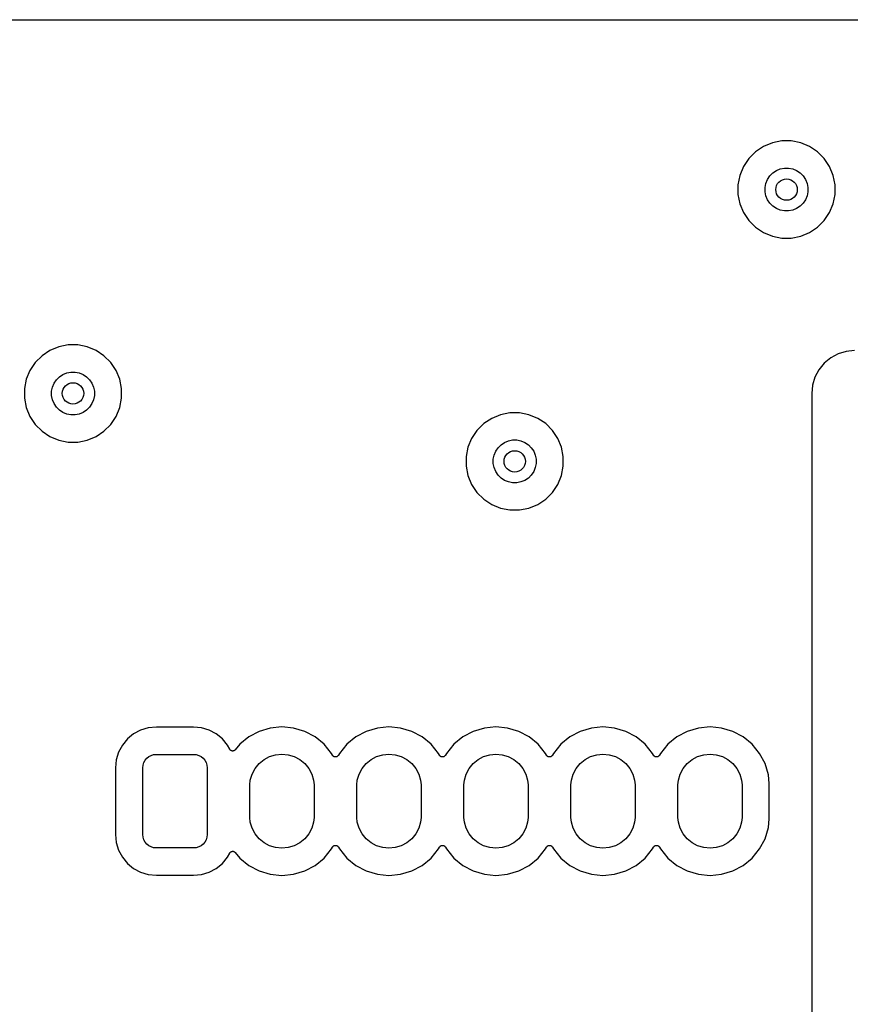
# Model space of a CAD drawing. Extents: x 1 to 139, y -76 to -1.
# Tile 15 of 26: x 9 to 24, y -19 to -1. Entities that reach past the tile are written whole.
import ezdxf

# ---------------------------------------------------------------- set-up
doc = ezdxf.new("R2010")
doc.units = 0
doc.header["$MEASUREMENT"] = 0
doc.layers.add('BLACK', color=7, linetype='CONTINUOUS')

msp = doc.modelspace()

# ---------------------------------------------------------------- linework, layer by layer
at = {"layer": 'BLACK', "linetype": 'CONTINUOUS'}
for p, q in [((6.16231, -0.635), (133.538, -0.635)), ((22.5951, -2.93689), (22.4299, -3.00534)), ((22.7706, -2.902), (22.5951, -2.93689)), ((22.9494, -2.902), (22.7706, -2.902)), ((23.1249, -2.93689), (22.9494, -2.902)), ((23.2901, -3.00534), (23.1249, -2.93689)), ((22.2812, -3.10471), (22.1547, -3.23118)), ((22.4299, -3.00534), (22.2812, -3.10471)), ((23.4388, -3.10471), (23.2901, -3.00534)), ((23.5653, -3.23118), (23.4388, -3.10471)), ((22.1547, -3.23118), (22.0553, -3.3799)), ((23.6647, -3.3799), (23.5653, -3.23118)), ((22.0553, -3.3799), (21.9869, -3.54514)), ((22.605, -3.4993), (22.6705, -3.45552)), ((22.6705, -3.45552), (22.7433, -3.42537)), ((22.7433, -3.42537), (22.8206, -3.41)), ((22.8206, -3.41), (22.8994, -3.41)), ((22.8994, -3.41), (22.9767, -3.42537)), ((22.9767, -3.42537), (23.0495, -3.45552)), ((23.0495, -3.45552), (23.115, -3.4993)), ((23.7331, -3.54514), (23.6647, -3.3799)), ((21.9869, -3.54514), (21.952, -3.72057)), ((22.4754, -3.69332), (22.5055, -3.62053)), ((22.5055, -3.62053), (22.5493, -3.55502)), ((22.5493, -3.55502), (22.605, -3.4993)), ((23.115, -3.4993), (23.1707, -3.55502)), ((23.1707, -3.55502), (23.2145, -3.62053)), ((23.2145, -3.62053), (23.2446, -3.69332)), ((23.768, -3.72057), (23.7331, -3.54514)), ((21.952, -3.72057), (21.952, -3.89943)), ((22.46, -3.7706), (22.4754, -3.69332)), ((22.46, -3.8494), (22.46, -3.7706)), ((22.4754, -3.92668), (22.46, -3.8494)), ((23.2446, -3.69332), (23.26, -3.7706)), ((23.26, -3.8494), (23.2446, -3.92668)), ((23.26, -3.7706), (23.26, -3.8494)), ((23.768, -3.89943), (23.768, -3.72057)), ((21.952, -3.89943), (21.9869, -4.07486)), ((22.5055, -3.99947), (22.4754, -3.92668)), ((22.5493, -4.06499), (22.5055, -3.99947)), ((23.2145, -3.99947), (23.1707, -4.06499)), ((23.2446, -3.92668), (23.2145, -3.99947)), ((23.7331, -4.07486), (23.768, -3.89943)), ((21.9869, -4.07486), (22.0553, -4.2401)), ((22.605, -4.1207), (22.5493, -4.06499)), ((22.6705, -4.16447), (22.605, -4.1207)), ((22.7433, -4.19463), (22.6705, -4.16447)), ((22.8206, -4.21), (22.7433, -4.19463)), ((22.8994, -4.21), (22.8206, -4.21)), ((22.9767, -4.19463), (22.8994, -4.21)), ((23.0495, -4.16447), (22.9767, -4.19463)), ((23.115, -4.1207), (23.0495, -4.16447)), ((23.1707, -4.06499), (23.115, -4.1207)), ((23.6647, -4.2401), (23.7331, -4.07486)), ((22.0553, -4.2401), (22.1547, -4.38882)), ((22.1547, -4.38882), (22.2812, -4.51529)), ((23.4388, -4.51529), (23.5653, -4.38882)), ((23.5653, -4.38882), (23.6153, -4.31404)), ((23.6153, -4.31401), (23.6647, -4.2401)), ((23.6153, -4.31404), (23.6153, -4.31401)), ((22.2812, -4.51529), (22.4299, -4.61466)), ((23.2901, -4.61466), (23.4388, -4.51529)), ((22.4299, -4.61466), (22.5951, -4.68311)), ((22.5951, -4.68311), (22.7706, -4.718)), ((22.7706, -4.718), (22.9494, -4.718)), ((22.9494, -4.718), (23.1249, -4.68311)), ((23.1249, -4.68311), (23.2901, -4.61466)), ((9.26014, -6.74689), (9.0949, -6.81534)), ((9.43557, -6.712), (9.26014, -6.74689)), ((9.61443, -6.712), (9.43557, -6.712)), ((9.78986, -6.74689), (9.61443, -6.712)), ((9.9551, -6.81534), (9.78986, -6.74689)), ((8.94618, -6.91471), (8.81971, -7.04118)), ((9.0949, -6.81534), (8.94618, -6.91471)), ((10.1038, -6.91471), (9.9551, -6.81534)), ((10.2303, -7.04118), (10.1038, -6.91471)), ((23.6857, -6.95508), (23.5645, -7.05453)), ((23.824, -6.88118), (23.6857, -6.95508)), ((23.974, -6.83567), (23.824, -6.88118)), ((24.1331, -6.82), (23.974, -6.83567)), ((8.81971, -7.04118), (8.72034, -7.1899)), ((10.3297, -7.1899), (10.2303, -7.04118)), ((23.4651, -7.17571), (23.3912, -7.31397)), ((23.5645, -7.05453), (23.4651, -7.17571)), ((8.65189, -7.35514), (8.617, -7.53057)), ((8.72034, -7.1899), (8.65189, -7.35514)), ((9.2143, -7.36501), (9.27001, -7.3093)), ((9.27001, -7.3093), (9.33553, -7.26552)), ((9.33553, -7.26552), (9.40832, -7.23537)), ((9.40832, -7.23537), (9.4856, -7.22)), ((9.4856, -7.22), (9.5644, -7.22)), ((9.5644, -7.22), (9.64168, -7.23537)), ((9.64168, -7.23537), (9.71447, -7.26552)), ((9.71447, -7.26552), (9.77998, -7.3093)), ((9.77998, -7.3093), (9.8357, -7.36501)), ((10.3981, -7.35514), (10.3297, -7.1899)), ((10.433, -7.53057), (10.3981, -7.35514)), ((23.3912, -7.31397), (23.3457, -7.46399)), ((8.617, -7.53057), (8.617, -7.70943)), ((9.125, -7.5806), (9.14037, -7.50332)), ((9.14037, -7.50332), (9.17052, -7.43053)), ((9.17052, -7.43053), (9.2143, -7.36501)), ((9.8357, -7.36501), (9.87947, -7.43053)), ((9.87947, -7.43053), (9.90963, -7.50332)), ((9.90963, -7.50332), (9.925, -7.5806)), ((10.433, -7.70943), (10.433, -7.53057)), ((23.3457, -7.46399), (23.33, -7.62312)), ((8.617, -7.70943), (8.65189, -7.88486)), ((9.125, -7.6594), (9.125, -7.5806)), ((9.14037, -7.73668), (9.125, -7.6594)), ((9.925, -7.6594), (9.90963, -7.73668)), ((9.925, -7.5806), (9.925, -7.6594)), ((10.3981, -7.88486), (10.433, -7.70943)), ((23.33, -7.62312), (23.33, -53.3369)), ((8.65189, -7.88486), (8.72034, -8.0501)), ((9.17052, -7.80947), (9.14037, -7.73668)), ((9.2143, -7.87498), (9.17052, -7.80947)), ((9.27001, -7.9307), (9.2143, -7.87498)), ((9.8357, -7.87498), (9.77998, -7.9307)), ((9.87947, -7.80947), (9.8357, -7.87498)), ((9.90963, -7.73668), (9.87947, -7.80947)), ((10.3297, -8.0501), (10.3981, -7.88486)), ((8.72034, -8.0501), (8.81971, -8.19882)), ((9.33553, -7.97447), (9.27001, -7.9307)), ((9.40832, -8.00463), (9.33553, -7.97447)), ((9.4856, -8.02), (9.40832, -8.00463)), ((9.5644, -8.02), (9.4856, -8.02)), ((9.64168, -8.00463), (9.5644, -8.02)), ((9.71447, -7.97447), (9.64168, -8.00463)), ((9.77998, -7.9307), (9.71447, -7.97447)), ((10.2303, -8.19882), (10.3297, -8.0501)), ((17.3499, -8.08534), (17.2012, -8.18471)), ((17.5151, -8.01689), (17.3499, -8.08534)), ((17.6906, -7.982), (17.5151, -8.01689)), ((17.8694, -7.982), (17.6906, -7.982)), ((18.0449, -8.01689), (17.8694, -7.982)), ((18.2101, -8.08534), (18.0449, -8.01689)), ((18.3588, -8.18471), (18.2101, -8.08534)), ((8.81971, -8.19882), (8.94618, -8.32529)), ((10.1038, -8.32529), (10.2303, -8.19882)), ((17.2012, -8.18471), (17.0747, -8.31118)), ((18.4853, -8.31118), (18.3588, -8.18471)), ((8.94618, -8.32529), (9.0949, -8.42466)), ((9.0949, -8.42466), (9.26014, -8.49311)), ((9.78986, -8.49311), (9.9551, -8.42466)), ((9.9551, -8.42466), (10.1038, -8.32529)), ((16.9753, -8.4599), (16.9069, -8.62514)), ((17.0747, -8.31118), (16.9753, -8.4599)), ((18.5847, -8.4599), (18.4853, -8.31118)), ((18.6531, -8.62514), (18.5847, -8.4599)), ((9.26014, -8.49311), (9.43557, -8.528)), ((9.43557, -8.528), (9.61443, -8.528)), ((9.61443, -8.528), (9.78986, -8.49311)), ((16.9069, -8.62514), (16.872, -8.80057)), ((17.4255, -8.70053), (17.4693, -8.63501)), ((17.4693, -8.63501), (17.525, -8.5793)), ((17.525, -8.5793), (17.5905, -8.53552)), ((17.5905, -8.53552), (17.6633, -8.50537)), ((17.6633, -8.50537), (17.7406, -8.49)), ((17.7406, -8.49), (17.8194, -8.49)), ((17.8194, -8.49), (17.8967, -8.50537)), ((17.8967, -8.50537), (17.9695, -8.53552)), ((17.9695, -8.53552), (18.035, -8.5793)), ((18.035, -8.5793), (18.0907, -8.63501)), ((18.0907, -8.63501), (18.1345, -8.70053)), ((18.688, -8.80057), (18.6531, -8.62514)), ((16.872, -8.80057), (16.872, -8.97943)), ((17.38, -8.8506), (17.3954, -8.77332)), ((17.3954, -8.77332), (17.4255, -8.70053)), ((18.1345, -8.70053), (18.1646, -8.77332)), ((18.1646, -8.77332), (18.18, -8.8506)), ((18.688, -8.97943), (18.688, -8.80057)), ((16.872, -8.97943), (16.9069, -9.15486)), ((17.38, -8.9294), (17.38, -8.8506)), ((17.3954, -9.00668), (17.38, -8.9294)), ((17.4255, -9.07947), (17.3954, -9.00668)), ((18.1646, -9.00668), (18.1345, -9.07947)), ((18.18, -8.9294), (18.1646, -9.00668)), ((18.18, -8.8506), (18.18, -8.9294)), ((18.6531, -9.15486), (18.688, -8.97943)), ((16.9069, -9.15486), (16.9753, -9.3201)), ((17.4693, -9.14499), (17.4255, -9.07947)), ((17.525, -9.2007), (17.4693, -9.14499)), ((17.5905, -9.24447), (17.525, -9.2007)), ((18.035, -9.2007), (17.9695, -9.24447)), ((18.0907, -9.14499), (18.035, -9.2007)), ((18.1345, -9.07947), (18.0907, -9.14499)), ((18.5847, -9.3201), (18.6531, -9.15486)), ((16.9753, -9.3201), (17.0747, -9.46882)), ((17.6633, -9.27463), (17.5905, -9.24447)), ((17.7406, -9.29), (17.6633, -9.27463)), ((17.8194, -9.29), (17.7406, -9.29)), ((17.8967, -9.27463), (17.8194, -9.29)), ((17.9695, -9.24447), (17.8967, -9.27463)), ((18.4853, -9.46882), (18.5847, -9.3201)), ((17.0747, -9.46882), (17.2012, -9.59529)), ((18.3588, -9.59529), (18.4853, -9.46882)), ((17.2012, -9.59529), (17.3499, -9.69466)), ((17.3499, -9.69466), (17.5151, -9.76311)), ((18.0449, -9.76311), (18.2101, -9.69466)), ((18.2101, -9.69466), (18.3588, -9.59529)), ((17.5151, -9.76311), (17.6906, -9.798)), ((17.6906, -9.798), (17.8694, -9.798)), ((17.8694, -9.798), (18.0449, -9.76311)), ((10.6575, -13.9827), (10.5423, -14.0773)), ((10.789, -13.9124), (10.6575, -13.9827)), ((10.9316, -13.8692), (10.789, -13.9124)), ((11.0831, -13.8542), (10.9316, -13.8692)), ((11.7769, -13.8542), (11.0831, -13.8542)), ((11.9284, -13.8692), (11.7769, -13.8542)), ((12.071, -13.9124), (11.9284, -13.8692)), ((12.2025, -13.9827), (12.071, -13.9124)), ((12.3177, -14.0773), (12.2025, -13.9827)), ((13.0039, -13.9364), (12.8114, -14.0393)), ((13.2128, -13.873), (13.0039, -13.9364)), ((13.43, -13.8516), (13.2128, -13.873)), ((13.6472, -13.873), (13.43, -13.8516)), ((13.8561, -13.9364), (13.6472, -13.873)), ((14.0486, -14.0393), (13.8561, -13.9364)), ((15.0039, -13.9364), (14.8114, -14.0393)), ((15.2128, -13.873), (15.0039, -13.9364)), ((15.43, -13.8516), (15.2128, -13.873)), ((15.6472, -13.873), (15.43, -13.8516)), ((15.8561, -13.9364), (15.6472, -13.873)), ((16.0486, -14.0393), (15.8561, -13.9364)), ((17.0039, -13.9364), (16.8114, -14.0393)), ((17.2128, -13.873), (17.0039, -13.9364)), ((17.43, -13.8516), (17.2128, -13.873)), ((17.6472, -13.873), (17.43, -13.8516)), ((17.8561, -13.9364), (17.6472, -13.873)), ((18.0486, -14.0393), (17.8561, -13.9364)), ((19.0039, -13.9364), (18.8114, -14.0393)), ((19.2128, -13.873), (19.0039, -13.9364)), ((19.43, -13.8516), (19.2128, -13.873)), ((19.6472, -13.873), (19.43, -13.8516)), ((19.8561, -13.9364), (19.6472, -13.873)), ((20.0486, -14.0393), (19.8561, -13.9364)), ((21.0039, -13.9364), (20.8114, -14.0393)), ((21.2128, -13.873), (21.0039, -13.9364)), ((21.43, -13.8516), (21.2128, -13.873)), ((21.6472, -13.873), (21.43, -13.8516)), ((21.8561, -13.9364), (21.6472, -13.873)), ((22.0486, -14.0393), (21.8561, -13.9364)), ((10.5423, -14.0773), (10.4477, -14.1925)), ((12.4123, -14.1925), (12.3177, -14.0773)), ((12.8114, -14.0393), (12.6427, -14.1777)), ((14.2173, -14.1777), (14.0486, -14.0393)), ((14.8114, -14.0393), (14.6427, -14.1777)), ((16.2173, -14.1777), (16.0486, -14.0393)), ((16.8114, -14.0393), (16.6427, -14.1777)), ((18.2173, -14.1777), (18.0486, -14.0393)), ((18.8114, -14.0393), (18.6427, -14.1777)), ((20.2173, -14.1777), (20.0486, -14.0393)), ((20.8114, -14.0393), (20.6427, -14.1777)), ((22.2173, -14.1777), (22.0486, -14.0393)), ((10.3774, -14.324), (10.3342, -14.4666)), ((10.4477, -14.1925), (10.3774, -14.324)), ((12.4536, -14.2698), (12.4123, -14.1925)), ((12.457, -14.2748), (12.4536, -14.2698)), ((12.4603, -14.2798), (12.457, -14.2748)), ((12.4604, -14.28), (12.4603, -14.2798)), ((12.4605, -14.2801), (12.4604, -14.28)), ((12.4648, -14.2844), (12.4605, -14.2801)), ((12.469, -14.2887), (12.4648, -14.2844)), ((12.4691, -14.2888), (12.469, -14.2887)), ((12.4692, -14.2889), (12.4691, -14.2888)), ((12.4742, -14.2922), (12.4692, -14.2889)), ((12.4792, -14.2956), (12.4742, -14.2922)), ((12.4794, -14.2957), (12.4792, -14.2956)), ((12.4795, -14.2958), (12.4794, -14.2957)), ((12.485, -14.2981), (12.4795, -14.2958)), ((12.4906, -14.3005), (12.485, -14.2981)), ((12.4908, -14.3005), (12.4906, -14.3005)), ((12.491, -14.3006), (12.4908, -14.3005)), ((12.4968, -14.3017), (12.491, -14.3006)), ((12.5028, -14.303), (12.4968, -14.3017)), ((12.5029, -14.303), (12.5028, -14.303)), ((12.5031, -14.303), (12.5029, -14.303)), ((12.5091, -14.3031), (12.5031, -14.303)), ((12.5152, -14.3031), (12.5091, -14.3031)), ((12.5153, -14.3031), (12.5152, -14.3031)), ((12.5155, -14.3031), (12.5153, -14.3031)), ((12.5214, -14.3019), (12.5155, -14.3031)), ((12.5274, -14.3008), (12.5214, -14.3019)), ((12.5275, -14.3008), (12.5274, -14.3008)), ((12.5277, -14.3007), (12.5275, -14.3008)), ((12.5332, -14.2985), (12.5277, -14.3007)), ((12.5389, -14.2962), (12.5332, -14.2985)), ((12.539, -14.2961), (12.5389, -14.2962)), ((12.5391, -14.2961), (12.539, -14.2961)), ((12.5442, -14.2927), (12.5391, -14.2961)), ((12.5492, -14.2895), (12.5442, -14.2927)), ((12.5494, -14.2894), (12.5492, -14.2895)), ((12.5495, -14.2893), (12.5494, -14.2894)), ((12.5538, -14.285), (12.5495, -14.2893)), ((12.5581, -14.2808), (12.5538, -14.285)), ((12.5583, -14.2806), (12.5581, -14.2808)), ((12.5587, -14.2801), (12.5583, -14.2806)), ((12.5583, -14.2806), (12.5583, -14.2806)), ((12.5583, -14.2806), (12.5583, -14.2806)), ((12.6427, -14.1777), (12.5587, -14.2801)), ((14.3557, -14.3464), (14.2173, -14.1777)), ((14.374, -14.3806), (14.3557, -14.3464)), ((14.5043, -14.3464), (14.486, -14.3806)), ((14.6427, -14.1777), (14.5043, -14.3464)), ((16.3557, -14.3464), (16.2173, -14.1777)), ((16.374, -14.3806), (16.3557, -14.3464)), ((16.5043, -14.3464), (16.486, -14.3806)), ((16.6427, -14.1777), (16.5043, -14.3464)), ((18.3557, -14.3464), (18.2173, -14.1777)), ((18.374, -14.3806), (18.3557, -14.3464)), ((18.5043, -14.3464), (18.486, -14.3806)), ((18.6427, -14.1777), (18.5043, -14.3464)), ((20.3557, -14.3464), (20.2173, -14.1777)), ((20.374, -14.3806), (20.3557, -14.3464)), ((20.5043, -14.3464), (20.486, -14.3806)), ((20.6427, -14.1777), (20.5043, -14.3464)), ((22.3557, -14.3464), (22.2173, -14.1777)), ((22.4586, -14.5389), (22.3557, -14.3464)), ((10.3342, -14.4666), (10.3192, -14.6181)), ((10.8348, -14.5662), (10.849, -14.5193)), ((10.849, -14.5193), (10.8721, -14.4761)), ((10.8721, -14.4761), (10.9032, -14.4382)), ((10.9032, -14.4382), (10.9411, -14.4071)), ((10.9411, -14.4071), (10.9843, -14.384)), ((10.9843, -14.384), (11.0312, -14.3698)), ((11.0312, -14.3698), (11.08, -14.365)), ((11.08, -14.365), (11.78, -14.365)), ((11.78, -14.365), (11.8288, -14.3698)), ((11.8288, -14.3698), (11.8757, -14.384)), ((11.8757, -14.384), (11.9189, -14.4071)), ((11.9189, -14.4071), (11.9568, -14.4382)), ((11.9568, -14.4382), (11.9879, -14.4761)), ((11.9879, -14.4761), (12.011, -14.5193)), ((12.011, -14.5193), (12.0252, -14.5662)), ((13.0037, -14.5387), (13.095, -14.4637)), ((13.095, -14.4637), (13.1993, -14.408)), ((13.1993, -14.408), (13.3124, -14.3737)), ((13.3124, -14.3737), (13.43, -14.3621)), ((13.43, -14.3621), (13.5476, -14.3737)), ((13.5476, -14.3737), (13.6607, -14.408)), ((13.6607, -14.408), (13.765, -14.4637)), ((13.765, -14.4637), (13.8563, -14.5387)), ((14.3774, -14.3857), (14.374, -14.3806)), ((14.3807, -14.3907), (14.3774, -14.3857)), ((14.3808, -14.3908), (14.3807, -14.3907)), ((14.3809, -14.3909), (14.3808, -14.3908)), ((14.3853, -14.3954), (14.3809, -14.3909)), ((14.3894, -14.3995), (14.3853, -14.3954)), ((14.3895, -14.3996), (14.3894, -14.3995)), ((14.3896, -14.3997), (14.3895, -14.3996)), ((14.3947, -14.4031), (14.3896, -14.3997)), ((14.3997, -14.4065), (14.3947, -14.4031)), ((14.3998, -14.4065), (14.3997, -14.4065)), ((14.3999, -14.4066), (14.3998, -14.4065)), ((14.4055, -14.409), (14.3999, -14.4066)), ((14.4111, -14.4113), (14.4055, -14.409)), ((14.4112, -14.4113), (14.4111, -14.4113)), ((14.4114, -14.4114), (14.4112, -14.4113)), ((14.4173, -14.4126), (14.4114, -14.4114)), ((14.4232, -14.4138), (14.4173, -14.4126)), ((14.4234, -14.4138), (14.4232, -14.4138)), ((14.4235, -14.4139), (14.4234, -14.4138)), ((14.4296, -14.4139), (14.4235, -14.4139)), ((14.4356, -14.414), (14.4296, -14.4139)), ((14.4358, -14.4139), (14.4356, -14.414)), ((14.4359, -14.4139), (14.4358, -14.4139)), ((14.4418, -14.4128), (14.4359, -14.4139)), ((14.4478, -14.4117), (14.4418, -14.4128)), ((14.4479, -14.4116), (14.4478, -14.4117)), ((14.4481, -14.4116), (14.4479, -14.4116)), ((14.4537, -14.4093), (14.4481, -14.4116)), ((14.4593, -14.407), (14.4537, -14.4093)), ((14.4594, -14.407), (14.4593, -14.407)), ((14.4595, -14.4069), (14.4594, -14.407)), ((14.4646, -14.4036), (14.4595, -14.4069)), ((14.4697, -14.4003), (14.4646, -14.4036)), ((14.4698, -14.4002), (14.4697, -14.4003)), ((14.4699, -14.4001), (14.4698, -14.4002)), ((14.4743, -14.3958), (14.4699, -14.4001)), ((14.4786, -14.3916), (14.4743, -14.3958)), ((14.4787, -14.3914), (14.4786, -14.3915)), ((14.4786, -14.3915), (14.4786, -14.3916)), ((14.4822, -14.3863), (14.4787, -14.3914)), ((14.4856, -14.3814), (14.4822, -14.3863)), ((14.4857, -14.3812), (14.4856, -14.3814)), ((14.486, -14.3806), (14.4857, -14.3812)), ((14.4857, -14.3812), (14.4857, -14.3812)), ((14.4857, -14.3812), (14.4857, -14.3812)), ((15.0037, -14.5387), (15.095, -14.4637)), ((15.095, -14.4637), (15.1993, -14.408)), ((15.1993, -14.408), (15.3124, -14.3737)), ((15.3124, -14.3737), (15.43, -14.3621)), ((15.43, -14.3621), (15.5476, -14.3737)), ((15.5476, -14.3737), (15.6607, -14.408)), ((15.6607, -14.408), (15.765, -14.4637)), ((15.765, -14.4637), (15.8563, -14.5387)), ((16.3774, -14.3857), (16.374, -14.3806)), ((16.3807, -14.3907), (16.3774, -14.3857)), ((16.3808, -14.3908), (16.3807, -14.3907)), ((16.3809, -14.3909), (16.3808, -14.3908)), ((16.3853, -14.3954), (16.3809, -14.3909)), ((16.3894, -14.3995), (16.3853, -14.3954)), ((16.3895, -14.3996), (16.3894, -14.3995)), ((16.3896, -14.3997), (16.3895, -14.3996)), ((16.3947, -14.4031), (16.3896, -14.3997)), ((16.3997, -14.4065), (16.3947, -14.4031)), ((16.3998, -14.4065), (16.3997, -14.4065)), ((16.3999, -14.4066), (16.3998, -14.4065)), ((16.4055, -14.409), (16.3999, -14.4066)), ((16.4111, -14.4113), (16.4055, -14.409)), ((16.4112, -14.4113), (16.4111, -14.4113)), ((16.4114, -14.4114), (16.4112, -14.4113)), ((16.4173, -14.4126), (16.4114, -14.4114)), ((16.4232, -14.4138), (16.4173, -14.4126)), ((16.4234, -14.4138), (16.4232, -14.4138)), ((16.4235, -14.4139), (16.4234, -14.4138)), ((16.4296, -14.4139), (16.4235, -14.4139)), ((16.4356, -14.414), (16.4296, -14.4139)), ((16.4358, -14.4139), (16.4356, -14.414)), ((16.4359, -14.4139), (16.4358, -14.4139)), ((16.4418, -14.4128), (16.4359, -14.4139)), ((16.4478, -14.4117), (16.4418, -14.4128)), ((16.4479, -14.4116), (16.4478, -14.4117)), ((16.4481, -14.4116), (16.4479, -14.4116)), ((16.4537, -14.4093), (16.4481, -14.4116)), ((16.4593, -14.407), (16.4537, -14.4093)), ((16.4594, -14.407), (16.4593, -14.407)), ((16.4595, -14.4069), (16.4594, -14.407)), ((16.4646, -14.4036), (16.4595, -14.4069)), ((16.4697, -14.4003), (16.4646, -14.4036)), ((16.4698, -14.4002), (16.4697, -14.4003)), ((16.4699, -14.4001), (16.4698, -14.4002)), ((16.4743, -14.3958), (16.4699, -14.4001)), ((16.4786, -14.3916), (16.4743, -14.3958)), ((16.4787, -14.3914), (16.4786, -14.3915)), ((16.4786, -14.3915), (16.4786, -14.3916)), ((16.4822, -14.3863), (16.4787, -14.3914)), ((16.4856, -14.3814), (16.4822, -14.3863)), ((16.4857, -14.3812), (16.4856, -14.3814)), ((16.486, -14.3806), (16.4857, -14.3812)), ((16.4857, -14.3812), (16.4857, -14.3812)), ((16.4857, -14.3812), (16.4857, -14.3812)), ((17.0037, -14.5387), (17.095, -14.4637)), ((17.095, -14.4637), (17.1993, -14.408)), ((17.1993, -14.408), (17.3124, -14.3737)), ((17.3124, -14.3737), (17.43, -14.3621)), ((17.43, -14.3621), (17.5476, -14.3737)), ((17.5476, -14.3737), (17.6607, -14.408)), ((17.6607, -14.408), (17.765, -14.4637)), ((17.765, -14.4637), (17.8563, -14.5387)), ((18.3774, -14.3857), (18.374, -14.3806)), ((18.3807, -14.3907), (18.3774, -14.3857)), ((18.3808, -14.3908), (18.3807, -14.3907)), ((18.3809, -14.3909), (18.3808, -14.3908)), ((18.3853, -14.3954), (18.3809, -14.3909)), ((18.3894, -14.3995), (18.3853, -14.3954)), ((18.3895, -14.3996), (18.3894, -14.3995)), ((18.3896, -14.3997), (18.3895, -14.3996)), ((18.3947, -14.4031), (18.3896, -14.3997)), ((18.3997, -14.4065), (18.3947, -14.4031)), ((18.3998, -14.4065), (18.3997, -14.4065)), ((18.3999, -14.4066), (18.3998, -14.4065)), ((18.4055, -14.409), (18.3999, -14.4066)), ((18.4111, -14.4113), (18.4055, -14.409)), ((18.4112, -14.4113), (18.4111, -14.4113)), ((18.4114, -14.4114), (18.4112, -14.4113)), ((18.4173, -14.4126), (18.4114, -14.4114)), ((18.4232, -14.4138), (18.4173, -14.4126)), ((18.4234, -14.4138), (18.4232, -14.4138)), ((18.4235, -14.4139), (18.4234, -14.4138)), ((18.4296, -14.4139), (18.4235, -14.4139)), ((18.4356, -14.414), (18.4296, -14.4139)), ((18.4358, -14.4139), (18.4356, -14.414)), ((18.4359, -14.4139), (18.4358, -14.4139)), ((18.4418, -14.4128), (18.4359, -14.4139)), ((18.4478, -14.4117), (18.4418, -14.4128)), ((18.4479, -14.4116), (18.4478, -14.4117)), ((18.4481, -14.4116), (18.4479, -14.4116)), ((18.4537, -14.4093), (18.4481, -14.4116)), ((18.4593, -14.407), (18.4537, -14.4093)), ((18.4594, -14.407), (18.4593, -14.407)), ((18.4595, -14.4069), (18.4594, -14.407)), ((18.4646, -14.4036), (18.4595, -14.4069)), ((18.4697, -14.4003), (18.4646, -14.4036)), ((18.4698, -14.4002), (18.4697, -14.4003)), ((18.4699, -14.4001), (18.4698, -14.4002)), ((18.4743, -14.3958), (18.4699, -14.4001)), ((18.4786, -14.3916), (18.4743, -14.3958)), ((18.4787, -14.3914), (18.4786, -14.3915)), ((18.4786, -14.3915), (18.4786, -14.3916)), ((18.4822, -14.3863), (18.4787, -14.3914)), ((18.4856, -14.3814), (18.4822, -14.3863)), ((18.4857, -14.3812), (18.4856, -14.3814)), ((18.486, -14.3806), (18.4857, -14.3812)), ((18.4857, -14.3812), (18.4857, -14.3812)), ((18.4857, -14.3812), (18.4857, -14.3812)), ((19.0037, -14.5387), (19.095, -14.4637)), ((19.095, -14.4637), (19.1993, -14.408)), ((19.1993, -14.408), (19.3124, -14.3737)), ((19.3124, -14.3737), (19.43, -14.3621)), ((19.43, -14.3621), (19.5476, -14.3737)), ((19.5476, -14.3737), (19.6607, -14.408)), ((19.6607, -14.408), (19.765, -14.4637)), ((19.765, -14.4637), (19.8563, -14.5387)), ((20.3774, -14.3857), (20.374, -14.3806)), ((20.3807, -14.3907), (20.3774, -14.3857)), ((20.3808, -14.3908), (20.3807, -14.3907)), ((20.3809, -14.3909), (20.3808, -14.3908)), ((20.3853, -14.3954), (20.3809, -14.3909)), ((20.3894, -14.3995), (20.3853, -14.3954)), ((20.3895, -14.3996), (20.3894, -14.3995)), ((20.3896, -14.3997), (20.3895, -14.3996)), ((20.3947, -14.4031), (20.3896, -14.3997)), ((20.3997, -14.4065), (20.3947, -14.4031)), ((20.3998, -14.4065), (20.3997, -14.4065)), ((20.3999, -14.4066), (20.3998, -14.4065)), ((20.4055, -14.409), (20.3999, -14.4066)), ((20.4111, -14.4113), (20.4055, -14.409)), ((20.4112, -14.4113), (20.4111, -14.4113)), ((20.4114, -14.4114), (20.4112, -14.4113)), ((20.4173, -14.4126), (20.4114, -14.4114)), ((20.4232, -14.4138), (20.4173, -14.4126)), ((20.4234, -14.4138), (20.4232, -14.4138)), ((20.4235, -14.4139), (20.4234, -14.4138)), ((20.4296, -14.4139), (20.4235, -14.4139)), ((20.4356, -14.414), (20.4296, -14.4139)), ((20.4358, -14.4139), (20.4356, -14.414)), ((20.4359, -14.4139), (20.4358, -14.4139)), ((20.4418, -14.4128), (20.4359, -14.4139)), ((20.4478, -14.4117), (20.4418, -14.4128)), ((20.4479, -14.4116), (20.4478, -14.4117)), ((20.4481, -14.4116), (20.4479, -14.4116)), ((20.4537, -14.4093), (20.4481, -14.4116)), ((20.4593, -14.407), (20.4537, -14.4093)), ((20.4594, -14.407), (20.4593, -14.407)), ((20.4595, -14.4069), (20.4594, -14.407)), ((20.4646, -14.4036), (20.4595, -14.4069)), ((20.4697, -14.4003), (20.4646, -14.4036)), ((20.4698, -14.4002), (20.4697, -14.4003)), ((20.4699, -14.4001), (20.4698, -14.4002)), ((20.4743, -14.3958), (20.4699, -14.4001)), ((20.4786, -14.3916), (20.4743, -14.3958)), ((20.4787, -14.3914), (20.4786, -14.3915)), ((20.4786, -14.3915), (20.4786, -14.3916)), ((20.4822, -14.3863), (20.4787, -14.3914)), ((20.4856, -14.3814), (20.4822, -14.3863)), ((20.4857, -14.3812), (20.4856, -14.3814)), ((20.486, -14.3806), (20.4857, -14.3812)), ((20.4857, -14.3812), (20.4857, -14.3812)), ((20.4857, -14.3812), (20.4857, -14.3812)), ((21.0037, -14.5387), (21.095, -14.4637)), ((21.095, -14.4637), (21.1993, -14.408)), ((21.1993, -14.408), (21.3124, -14.3737)), ((21.3124, -14.3737), (21.43, -14.3621)), ((21.43, -14.3621), (21.5476, -14.3737)), ((21.5476, -14.3737), (21.6607, -14.408)), ((21.6607, -14.408), (21.765, -14.4637)), ((21.765, -14.4637), (21.8563, -14.5387)), ((10.3192, -14.6181), (10.3192, -15.8619)), ((10.83, -14.615), (10.8348, -14.5662)), ((10.83, -15.865), (10.83, -14.615)), ((12.0252, -14.5662), (12.03, -14.615)), ((12.03, -14.615), (12.03, -15.865)), ((12.873, -14.7343), (12.9287, -14.63)), ((12.9287, -14.63), (13.0037, -14.5387)), ((13.8563, -14.5387), (13.9313, -14.63)), ((13.9313, -14.63), (13.987, -14.7343)), ((14.873, -14.7343), (14.9287, -14.63)), ((14.9287, -14.63), (15.0037, -14.5387)), ((15.8563, -14.5387), (15.9313, -14.63)), ((15.9313, -14.63), (15.987, -14.7343)), ((16.873, -14.7343), (16.9287, -14.63)), ((16.9287, -14.63), (17.0037, -14.5387)), ((17.8563, -14.5387), (17.9313, -14.63)), ((17.9313, -14.63), (17.987, -14.7343)), ((18.873, -14.7343), (18.9287, -14.63)), ((18.9287, -14.63), (19.0037, -14.5387)), ((19.8563, -14.5387), (19.9313, -14.63)), ((19.9313, -14.63), (19.987, -14.7343)), ((20.873, -14.7343), (20.9287, -14.63)), ((20.9287, -14.63), (21.0037, -14.5387)), ((21.8563, -14.5387), (21.9313, -14.63)), ((21.9313, -14.63), (21.987, -14.7343)), ((22.522, -14.7478), (22.4586, -14.5389)), ((12.83, -14.9355), (12.8387, -14.8474)), ((12.8387, -14.8474), (12.873, -14.7343)), ((13.987, -14.7343), (14.0213, -14.8474)), ((14.0213, -14.8474), (14.03, -14.9355)), ((14.83, -14.9355), (14.8387, -14.8474)), ((14.8387, -14.8474), (14.873, -14.7343)), ((15.987, -14.7343), (16.0213, -14.8474)), ((16.0213, -14.8474), (16.03, -14.9355)), ((16.83, -14.9355), (16.8387, -14.8474)), ((16.8387, -14.8474), (16.873, -14.7343)), ((17.987, -14.7343), (18.0213, -14.8474)), ((18.0213, -14.8474), (18.03, -14.9355)), ((18.83, -14.9355), (18.8387, -14.8474)), ((18.8387, -14.8474), (18.873, -14.7343)), ((19.987, -14.7343), (20.0213, -14.8474)), ((20.0213, -14.8474), (20.03, -14.9355)), ((20.83, -14.9355), (20.8387, -14.8474)), ((20.8387, -14.8474), (20.873, -14.7343)), ((21.987, -14.7343), (22.0213, -14.8474)), ((22.0213, -14.8474), (22.03, -14.9355)), ((22.538, -14.9106), (22.522, -14.7478)), ((12.83, -15.5445), (12.83, -14.9355)), ((14.03, -14.9355), (14.03, -15.5445)), ((14.83, -15.5445), (14.83, -14.9355)), ((16.03, -14.9355), (16.03, -15.5445)), ((16.83, -15.5445), (16.83, -14.9355)), ((18.03, -14.9355), (18.03, -15.5445)), ((18.83, -15.5445), (18.83, -14.9355)), ((20.03, -14.9355), (20.03, -15.5445)), ((20.83, -15.5445), (20.83, -14.9355)), ((22.03, -14.9355), (22.03, -15.5445)), ((22.538, -15.5694), (22.538, -14.9106)), ((12.8387, -15.6326), (12.83, -15.5445)), ((12.873, -15.7457), (12.8387, -15.6326)), ((14.0213, -15.6326), (13.987, -15.7457)), ((14.03, -15.5445), (14.0213, -15.6326)), ((14.8387, -15.6326), (14.83, -15.5445)), ((14.873, -15.7457), (14.8387, -15.6326)), ((16.0213, -15.6326), (15.987, -15.7457)), ((16.03, -15.5445), (16.0213, -15.6326)), ((16.8387, -15.6326), (16.83, -15.5445)), ((16.873, -15.7457), (16.8387, -15.6326)), ((18.0213, -15.6326), (17.987, -15.7457)), ((18.03, -15.5445), (18.0213, -15.6326)), ((18.8387, -15.6326), (18.83, -15.5445)), ((18.873, -15.7457), (18.8387, -15.6326)), ((20.0213, -15.6326), (19.987, -15.7457)), ((20.03, -15.5445), (20.0213, -15.6326)), ((20.8387, -15.6326), (20.83, -15.5445)), ((20.873, -15.7457), (20.8387, -15.6326)), ((22.0213, -15.6326), (21.987, -15.7457)), ((22.03, -15.5445), (22.0213, -15.6326)), ((22.522, -15.7322), (22.538, -15.5694)), ((12.9287, -15.85), (12.873, -15.7457)), ((13.987, -15.7457), (13.9313, -15.85)), ((14.9287, -15.85), (14.873, -15.7457)), ((15.987, -15.7457), (15.9313, -15.85)), ((16.9287, -15.85), (16.873, -15.7457)), ((17.987, -15.7457), (17.9313, -15.85)), ((18.9287, -15.85), (18.873, -15.7457)), ((19.987, -15.7457), (19.9313, -15.85)), ((20.9287, -15.85), (20.873, -15.7457)), ((21.987, -15.7457), (21.9313, -15.85)), ((22.4586, -15.9411), (22.522, -15.7322)), ((10.3192, -15.8619), (10.3342, -16.0134)), ((10.8348, -15.9138), (10.83, -15.865)), ((10.849, -15.9607), (10.8348, -15.9138)), ((10.8721, -16.0039), (10.849, -15.9607)), ((10.9032, -16.0418), (10.8721, -16.0039)), ((11.9879, -16.0039), (11.9568, -16.0418)), ((12.011, -15.9607), (11.9879, -16.0039)), ((12.0252, -15.9138), (12.011, -15.9607)), ((12.03, -15.865), (12.0252, -15.9138)), ((13.0037, -15.9413), (12.9287, -15.85)), ((13.095, -16.0163), (13.0037, -15.9413)), ((13.8563, -15.9413), (13.765, -16.0163)), ((13.9313, -15.85), (13.8563, -15.9413)), ((15.0037, -15.9413), (14.9287, -15.85)), ((15.095, -16.0163), (15.0037, -15.9413)), ((15.8563, -15.9413), (15.765, -16.0163)), ((15.9313, -15.85), (15.8563, -15.9413)), ((17.0037, -15.9413), (16.9287, -15.85)), ((17.095, -16.0163), (17.0037, -15.9413)), ((17.8563, -15.9413), (17.765, -16.0163)), ((17.9313, -15.85), (17.8563, -15.9413)), ((19.0037, -15.9413), (18.9287, -15.85)), ((19.095, -16.0163), (19.0037, -15.9413)), ((19.8563, -15.9413), (19.765, -16.0163)), ((19.9313, -15.85), (19.8563, -15.9413)), ((21.0037, -15.9413), (20.9287, -15.85)), ((21.095, -16.0163), (21.0037, -15.9413)), ((21.8563, -15.9413), (21.765, -16.0163)), ((21.9313, -15.85), (21.8563, -15.9413)), ((22.3557, -16.1336), (22.4586, -15.9411)), ((10.3342, -16.0134), (10.3774, -16.156)), ((10.3774, -16.156), (10.4477, -16.2875)), ((10.9411, -16.0729), (10.9032, -16.0418)), ((10.9843, -16.096), (10.9411, -16.0729)), ((11.0312, -16.1102), (10.9843, -16.096)), ((11.08, -16.115), (11.0312, -16.1102)), ((11.78, -16.115), (11.08, -16.115)), ((11.8288, -16.1102), (11.78, -16.115)), ((11.8757, -16.096), (11.8288, -16.1102)), ((11.9189, -16.0729), (11.8757, -16.096)), ((11.9568, -16.0418), (11.9189, -16.0729)), ((12.4654, -16.195), (12.4697, -16.1908)), ((12.4697, -16.1908), (12.4698, -16.1907)), ((12.4698, -16.1907), (12.4699, -16.1906)), ((12.4699, -16.1906), (12.475, -16.1872)), ((12.475, -16.1872), (12.48, -16.184)), ((12.48, -16.184), (12.4802, -16.1839)), ((12.4802, -16.1839), (12.4803, -16.1838)), ((12.4803, -16.1838), (12.486, -16.1815)), ((12.486, -16.1815), (12.4915, -16.1793)), ((12.4915, -16.1793), (12.4917, -16.1792)), ((12.4917, -16.1792), (12.4918, -16.1792)), ((12.4918, -16.1792), (12.4979, -16.178)), ((12.4979, -16.178), (12.5037, -16.1769)), ((12.5037, -16.1769), (12.5038, -16.1769)), ((12.5038, -16.1769), (12.504, -16.1769)), ((12.504, -16.1769), (12.5101, -16.1769)), ((12.5101, -16.1769), (12.5161, -16.177)), ((12.5161, -16.177), (12.5162, -16.177)), ((12.5162, -16.177), (12.5164, -16.177)), ((12.5164, -16.177), (12.5224, -16.1782)), ((12.5224, -16.1782), (12.5282, -16.1794)), ((12.5282, -16.1794), (12.5284, -16.1795)), ((12.5284, -16.1795), (12.5285, -16.1795)), ((12.5285, -16.1795), (12.5341, -16.1819)), ((12.5341, -16.1819), (12.5396, -16.1842)), ((12.5396, -16.1842), (12.5398, -16.1843)), ((12.5398, -16.1843), (12.5399, -16.1843)), ((12.5399, -16.1843), (12.5449, -16.1877)), ((12.5449, -16.1877), (12.5499, -16.1911)), ((12.5499, -16.1911), (12.5501, -16.1912)), ((12.5501, -16.1912), (12.5502, -16.1913)), ((12.5502, -16.1913), (12.5544, -16.1955)), ((13.1993, -16.072), (13.095, -16.0163)), ((13.3124, -16.1063), (13.1993, -16.072)), ((13.43, -16.1179), (13.3124, -16.1063)), ((13.5476, -16.1063), (13.43, -16.1179)), ((13.6607, -16.072), (13.5476, -16.1063)), ((13.765, -16.0163), (13.6607, -16.072)), ((14.2173, -16.3023), (14.3557, -16.1336)), ((14.3557, -16.1336), (14.374, -16.0994)), ((14.374, -16.0994), (14.3743, -16.0988)), ((14.3743, -16.0988), (14.3744, -16.0986)), ((14.3743, -16.0988), (14.3743, -16.0988)), ((14.3743, -16.0988), (14.3743, -16.0988)), ((14.3744, -16.0986), (14.3778, -16.0937)), ((14.3778, -16.0937), (14.3813, -16.0886)), ((14.3813, -16.0886), (14.3814, -16.0885)), ((14.3814, -16.0884), (14.3857, -16.0843)), ((14.3814, -16.0885), (14.3814, -16.0884)), ((14.3857, -16.0843), (14.3901, -16.0799)), ((14.3901, -16.0799), (14.3902, -16.0798)), ((14.3902, -16.0798), (14.3903, -16.0797)), ((14.3903, -16.0797), (14.3954, -16.0764)), ((14.3954, -16.0764), (14.4005, -16.0731)), ((14.4005, -16.0731), (14.4006, -16.073)), ((14.4006, -16.073), (14.4007, -16.073)), ((14.4007, -16.073), (14.4064, -16.0707)), ((14.4064, -16.0707), (14.4119, -16.0684)), ((14.4119, -16.0684), (14.4121, -16.0684)), ((14.4121, -16.0684), (14.4122, -16.0683)), ((14.4122, -16.0683), (14.4181, -16.0672)), ((14.4181, -16.0672), (14.4241, -16.0661)), ((14.4241, -16.0661), (14.4242, -16.0661)), ((14.4242, -16.0661), (14.4244, -16.066)), ((14.4244, -16.066), (14.4303, -16.0661)), ((14.4303, -16.0661), (14.4365, -16.0661)), ((14.4365, -16.0661), (14.4366, -16.0662)), ((14.4366, -16.0662), (14.4368, -16.0662)), ((14.4368, -16.0662), (14.4425, -16.0673)), ((14.4425, -16.0673), (14.4486, -16.0686)), ((14.4486, -16.0686), (14.4488, -16.0686)), ((14.4488, -16.0686), (14.4489, -16.0687)), ((14.4489, -16.0687), (14.4543, -16.071)), ((14.4543, -16.071), (14.4601, -16.0734)), ((14.4601, -16.0734), (14.4602, -16.0735)), ((14.4602, -16.0735), (14.4603, -16.0735)), ((14.4603, -16.0735), (14.4652, -16.0768)), ((14.4652, -16.0768), (14.4704, -16.0803)), ((14.4704, -16.0803), (14.4705, -16.0804)), ((14.4705, -16.0804), (14.4706, -16.0805)), ((14.4706, -16.0805), (14.4747, -16.0846)), ((14.4747, -16.0846), (14.4791, -16.0891)), ((14.4791, -16.0891), (14.4792, -16.0892)), ((14.4792, -16.0892), (14.4793, -16.0893)), ((14.4793, -16.0893), (14.4825, -16.0942)), ((14.4825, -16.0942), (14.486, -16.0994)), ((14.486, -16.0994), (14.5043, -16.1336)), ((14.5043, -16.1336), (14.6427, -16.3023)), ((15.1993, -16.072), (15.095, -16.0163)), ((15.3124, -16.1063), (15.1993, -16.072)), ((15.43, -16.1179), (15.3124, -16.1063)), ((15.5476, -16.1063), (15.43, -16.1179)), ((15.6607, -16.072), (15.5476, -16.1063)), ((15.765, -16.0163), (15.6607, -16.072)), ((16.2173, -16.3023), (16.3557, -16.1336)), ((16.3557, -16.1336), (16.374, -16.0994)), ((16.374, -16.0994), (16.3743, -16.0988)), ((16.3743, -16.0988), (16.3744, -16.0986)), ((16.3743, -16.0988), (16.3743, -16.0988)), ((16.3743, -16.0988), (16.3743, -16.0988)), ((16.3744, -16.0986), (16.3778, -16.0937)), ((16.3778, -16.0937), (16.3813, -16.0886)), ((16.3813, -16.0886), (16.3814, -16.0885)), ((16.3814, -16.0884), (16.3857, -16.0843)), ((16.3814, -16.0885), (16.3814, -16.0884)), ((16.3857, -16.0843), (16.3901, -16.0799)), ((16.3901, -16.0799), (16.3902, -16.0798)), ((16.3902, -16.0798), (16.3903, -16.0797)), ((16.3903, -16.0797), (16.3954, -16.0764)), ((16.3954, -16.0764), (16.4005, -16.0731)), ((16.4005, -16.0731), (16.4006, -16.073)), ((16.4006, -16.073), (16.4007, -16.073)), ((16.4007, -16.073), (16.4064, -16.0707)), ((16.4064, -16.0707), (16.4119, -16.0684)), ((16.4119, -16.0684), (16.4121, -16.0684)), ((16.4121, -16.0684), (16.4122, -16.0683)), ((16.4122, -16.0683), (16.4181, -16.0672)), ((16.4181, -16.0672), (16.4241, -16.0661)), ((16.4241, -16.0661), (16.4242, -16.0661)), ((16.4242, -16.0661), (16.4244, -16.066)), ((16.4244, -16.066), (16.4303, -16.0661)), ((16.4303, -16.0661), (16.4365, -16.0661)), ((16.4365, -16.0661), (16.4366, -16.0662)), ((16.4366, -16.0662), (16.4368, -16.0662)), ((16.4368, -16.0662), (16.4425, -16.0673)), ((16.4425, -16.0673), (16.4486, -16.0686)), ((16.4486, -16.0686), (16.4488, -16.0686)), ((16.4488, -16.0686), (16.4489, -16.0687)), ((16.4489, -16.0687), (16.4543, -16.071)), ((16.4543, -16.071), (16.4601, -16.0734)), ((16.4601, -16.0734), (16.4602, -16.0735)), ((16.4602, -16.0735), (16.4603, -16.0735)), ((16.4603, -16.0735), (16.4652, -16.0768)), ((16.4652, -16.0768), (16.4704, -16.0803)), ((16.4704, -16.0803), (16.4705, -16.0804)), ((16.4705, -16.0804), (16.4706, -16.0805)), ((16.4706, -16.0805), (16.4747, -16.0846)), ((16.4747, -16.0846), (16.4791, -16.0891)), ((16.4791, -16.0891), (16.4792, -16.0892)), ((16.4792, -16.0892), (16.4793, -16.0893)), ((16.4793, -16.0893), (16.4825, -16.0942)), ((16.4825, -16.0942), (16.486, -16.0994)), ((16.486, -16.0994), (16.5043, -16.1336)), ((16.5043, -16.1336), (16.6427, -16.3023)), ((17.1993, -16.072), (17.095, -16.0163)), ((17.3124, -16.1063), (17.1993, -16.072)), ((17.43, -16.1179), (17.3124, -16.1063)), ((17.5476, -16.1063), (17.43, -16.1179)), ((17.6607, -16.072), (17.5476, -16.1063)), ((17.765, -16.0163), (17.6607, -16.072)), ((18.2173, -16.3023), (18.3557, -16.1336)), ((18.3557, -16.1336), (18.374, -16.0994)), ((18.374, -16.0994), (18.3743, -16.0988)), ((18.3743, -16.0988), (18.3744, -16.0986)), ((18.3743, -16.0988), (18.3743, -16.0988)), ((18.3743, -16.0988), (18.3743, -16.0988)), ((18.3744, -16.0986), (18.3778, -16.0937)), ((18.3778, -16.0937), (18.3813, -16.0886)), ((18.3813, -16.0886), (18.3814, -16.0885)), ((18.3814, -16.0884), (18.3857, -16.0843)), ((18.3814, -16.0885), (18.3814, -16.0884)), ((18.3857, -16.0843), (18.3901, -16.0799)), ((18.3901, -16.0799), (18.3902, -16.0798)), ((18.3902, -16.0798), (18.3903, -16.0797)), ((18.3903, -16.0797), (18.3954, -16.0764)), ((18.3954, -16.0764), (18.4005, -16.0731)), ((18.4005, -16.0731), (18.4006, -16.073)), ((18.4006, -16.073), (18.4007, -16.073)), ((18.4007, -16.073), (18.4064, -16.0707)), ((18.4064, -16.0707), (18.4119, -16.0684)), ((18.4119, -16.0684), (18.4121, -16.0684)), ((18.4121, -16.0684), (18.4122, -16.0683)), ((18.4122, -16.0683), (18.4181, -16.0672)), ((18.4181, -16.0672), (18.4241, -16.0661)), ((18.4241, -16.0661), (18.4242, -16.0661)), ((18.4242, -16.0661), (18.4244, -16.066)), ((18.4244, -16.066), (18.4303, -16.0661)), ((18.4303, -16.0661), (18.4365, -16.0661)), ((18.4365, -16.0661), (18.4366, -16.0662)), ((18.4366, -16.0662), (18.4368, -16.0662)), ((18.4368, -16.0662), (18.4425, -16.0673)), ((18.4425, -16.0673), (18.4486, -16.0686)), ((18.4486, -16.0686), (18.4488, -16.0686)), ((18.4488, -16.0686), (18.4489, -16.0687)), ((18.4489, -16.0687), (18.4543, -16.071)), ((18.4543, -16.071), (18.4601, -16.0734)), ((18.4601, -16.0734), (18.4602, -16.0735)), ((18.4602, -16.0735), (18.4603, -16.0735)), ((18.4603, -16.0735), (18.4652, -16.0768)), ((18.4652, -16.0768), (18.4704, -16.0803)), ((18.4704, -16.0803), (18.4705, -16.0804)), ((18.4705, -16.0804), (18.4706, -16.0805)), ((18.4706, -16.0805), (18.4747, -16.0846)), ((18.4747, -16.0846), (18.4791, -16.0891)), ((18.4791, -16.0891), (18.4792, -16.0892)), ((18.4792, -16.0892), (18.4793, -16.0893)), ((18.4793, -16.0893), (18.4825, -16.0942)), ((18.4825, -16.0942), (18.486, -16.0994)), ((18.486, -16.0994), (18.5043, -16.1336)), ((18.5043, -16.1336), (18.6427, -16.3023)), ((19.1993, -16.072), (19.095, -16.0163)), ((19.3124, -16.1063), (19.1993, -16.072)), ((19.43, -16.1179), (19.3124, -16.1063)), ((19.5476, -16.1063), (19.43, -16.1179)), ((19.6607, -16.072), (19.5476, -16.1063)), ((19.765, -16.0163), (19.6607, -16.072)), ((20.2173, -16.3023), (20.3557, -16.1336)), ((20.3557, -16.1336), (20.374, -16.0994)), ((20.374, -16.0994), (20.3743, -16.0988)), ((20.3743, -16.0988), (20.3744, -16.0986)), ((20.3743, -16.0988), (20.3743, -16.0988)), ((20.3743, -16.0988), (20.3743, -16.0988)), ((20.3744, -16.0986), (20.3778, -16.0937)), ((20.3778, -16.0937), (20.3813, -16.0886)), ((20.3813, -16.0886), (20.3814, -16.0885)), ((20.3814, -16.0884), (20.3857, -16.0843)), ((20.3814, -16.0885), (20.3814, -16.0884)), ((20.3857, -16.0843), (20.3901, -16.0799)), ((20.3901, -16.0799), (20.3902, -16.0798)), ((20.3902, -16.0798), (20.3903, -16.0797)), ((20.3903, -16.0797), (20.3954, -16.0764)), ((20.3954, -16.0764), (20.4005, -16.0731)), ((20.4005, -16.0731), (20.4006, -16.073)), ((20.4006, -16.073), (20.4007, -16.073)), ((20.4007, -16.073), (20.4064, -16.0707)), ((20.4064, -16.0707), (20.4119, -16.0684)), ((20.4119, -16.0684), (20.4121, -16.0684)), ((20.4121, -16.0684), (20.4122, -16.0683)), ((20.4122, -16.0683), (20.4181, -16.0672)), ((20.4181, -16.0672), (20.4241, -16.0661)), ((20.4241, -16.0661), (20.4242, -16.0661)), ((20.4242, -16.0661), (20.4244, -16.066)), ((20.4244, -16.066), (20.4303, -16.0661)), ((20.4303, -16.0661), (20.4365, -16.0661)), ((20.4365, -16.0661), (20.4366, -16.0662)), ((20.4366, -16.0662), (20.4368, -16.0662)), ((20.4368, -16.0662), (20.4425, -16.0673)), ((20.4425, -16.0673), (20.4486, -16.0686)), ((20.4486, -16.0686), (20.4488, -16.0686)), ((20.4488, -16.0686), (20.4489, -16.0687)), ((20.4489, -16.0687), (20.4543, -16.071)), ((20.4543, -16.071), (20.4601, -16.0734)), ((20.4601, -16.0734), (20.4602, -16.0735)), ((20.4602, -16.0735), (20.4603, -16.0735)), ((20.4603, -16.0735), (20.4652, -16.0768)), ((20.4652, -16.0768), (20.4704, -16.0803)), ((20.4704, -16.0803), (20.4705, -16.0804)), ((20.4705, -16.0804), (20.4706, -16.0805)), ((20.4706, -16.0805), (20.4747, -16.0846)), ((20.4747, -16.0846), (20.4791, -16.0891)), ((20.4791, -16.0891), (20.4792, -16.0892)), ((20.4792, -16.0892), (20.4793, -16.0893)), ((20.4793, -16.0893), (20.4825, -16.0942)), ((20.4825, -16.0942), (20.486, -16.0994)), ((20.486, -16.0994), (20.5043, -16.1336)), ((20.5043, -16.1336), (20.6427, -16.3023)), ((21.1993, -16.072), (21.095, -16.0163)), ((21.3124, -16.1063), (21.1993, -16.072)), ((21.43, -16.1179), (21.3124, -16.1063)), ((21.5476, -16.1063), (21.43, -16.1179)), ((21.6607, -16.072), (21.5476, -16.1063)), ((21.765, -16.0163), (21.6607, -16.072)), ((22.2173, -16.3023), (22.3557, -16.1336)), ((10.4477, -16.2875), (10.5423, -16.4027)), ((12.3177, -16.4027), (12.4123, -16.2875)), ((12.4123, -16.2875), (12.4536, -16.2102)), ((12.4536, -16.2102), (12.4539, -16.2097)), ((12.4539, -16.2097), (12.454, -16.2094)), ((12.4539, -16.2097), (12.4539, -16.2097)), ((12.4539, -16.2097), (12.4539, -16.2097)), ((12.454, -16.2094), (12.4574, -16.2045)), ((12.4574, -16.2045), (12.4608, -16.1995)), ((12.4608, -16.1995), (12.461, -16.1994)), ((12.461, -16.1994), (12.4611, -16.1992)), ((12.4611, -16.1992), (12.4654, -16.195)), ((12.5544, -16.1955), (12.5587, -16.1999)), ((12.5587, -16.1999), (12.6427, -16.3023)), ((12.6427, -16.3023), (12.8114, -16.4407)), ((14.0486, -16.4407), (14.2173, -16.3023)), ((14.6427, -16.3023), (14.8114, -16.4407)), ((16.0486, -16.4407), (16.2173, -16.3023)), ((16.6427, -16.3023), (16.8114, -16.4407)), ((18.0486, -16.4407), (18.2173, -16.3023)), ((18.6427, -16.3023), (18.8114, -16.4407)), ((20.0486, -16.4407), (20.2173, -16.3023)), ((20.6427, -16.3023), (20.8114, -16.4407)), ((22.0486, -16.4407), (22.2173, -16.3023)), ((10.5423, -16.4027), (10.6575, -16.4973)), ((10.6575, -16.4973), (10.789, -16.5676)), ((12.071, -16.5676), (12.2025, -16.4973)), ((12.2025, -16.4973), (12.3177, -16.4027)), ((12.8114, -16.4407), (13.0039, -16.5436)), ((13.0039, -16.5436), (13.2128, -16.607)), ((13.6472, -16.607), (13.8561, -16.5436)), ((13.8561, -16.5436), (14.0486, -16.4407)), ((14.8114, -16.4407), (15.0039, -16.5436)), ((15.0039, -16.5436), (15.2128, -16.607)), ((15.6472, -16.607), (15.8561, -16.5436)), ((15.8561, -16.5436), (16.0486, -16.4407)), ((16.8114, -16.4407), (17.0039, -16.5436)), ((17.0039, -16.5436), (17.2128, -16.607)), ((17.6472, -16.607), (17.8561, -16.5436)), ((17.8561, -16.5436), (18.0486, -16.4407)), ((18.8114, -16.4407), (19.0039, -16.5436)), ((19.0039, -16.5436), (19.2128, -16.607)), ((19.6472, -16.607), (19.8561, -16.5436)), ((19.8561, -16.5436), (20.0486, -16.4407)), ((20.8114, -16.4407), (21.0039, -16.5436)), ((21.0039, -16.5436), (21.2128, -16.607)), ((21.6472, -16.607), (21.8561, -16.5436)), ((21.8561, -16.5436), (22.0486, -16.4407)), ((10.789, -16.5676), (10.9316, -16.6108)), ((10.9316, -16.6108), (11.0831, -16.6258)), ((11.0831, -16.6258), (11.7769, -16.6258)), ((11.7769, -16.6258), (11.9284, -16.6108)), ((11.9284, -16.6108), (12.071, -16.5676)), ((13.2128, -16.607), (13.43, -16.6284)), ((13.43, -16.6284), (13.6472, -16.607)), ((15.2128, -16.607), (15.43, -16.6284)), ((15.43, -16.6284), (15.6472, -16.607)), ((17.2128, -16.607), (17.43, -16.6284)), ((17.43, -16.6284), (17.6472, -16.607)), ((19.2128, -16.607), (19.43, -16.6284)), ((19.43, -16.6284), (19.6472, -16.607)), ((21.2128, -16.607), (21.43, -16.6284)), ((21.43, -16.6284), (21.6472, -16.607))]:
    msp.add_line(p, q, dxfattribs=at)
at = {"layer": 'BLACK'}
for centre in [(22.86, -3.81), (9.525, -7.62), (17.78, -8.89)]:
    msp.add_circle(centre, 0.2, dxfattribs=at)

doc.saveas('drawing.dxf')
